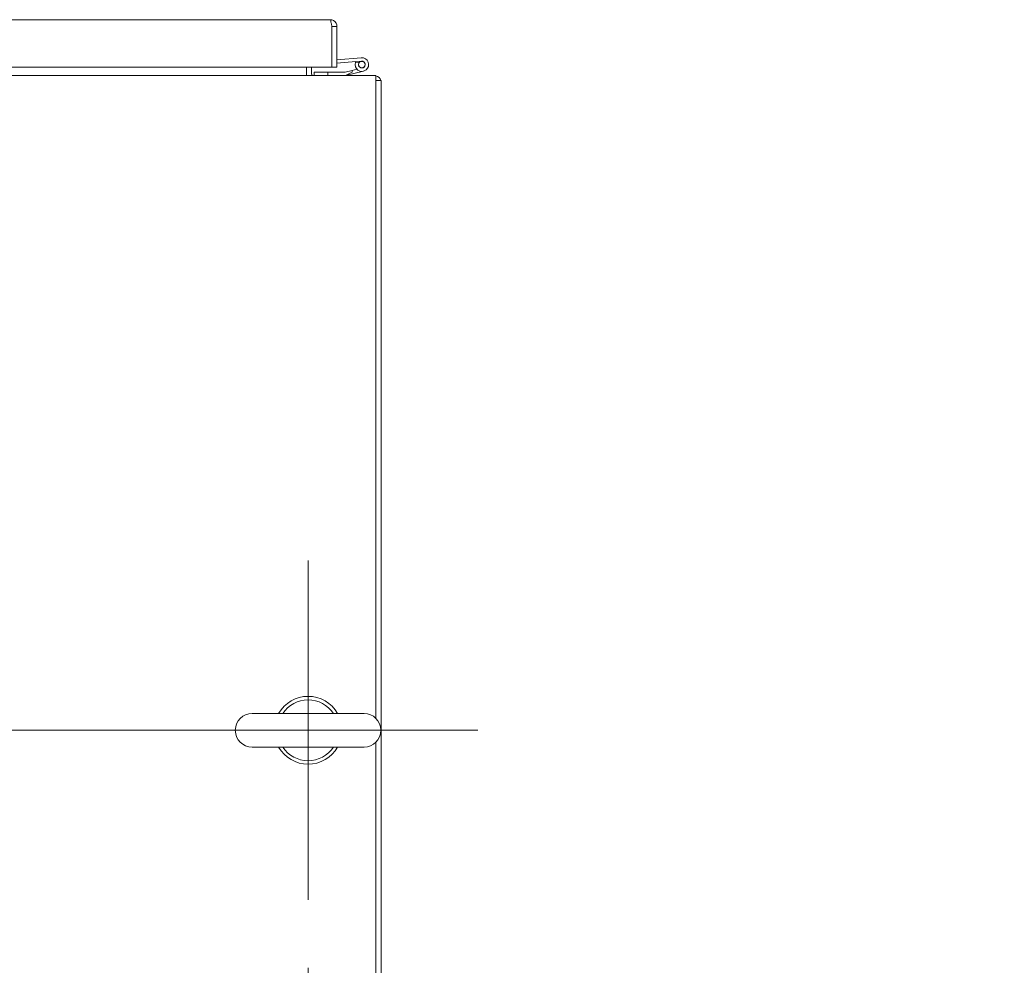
# Model space of a CAD drawing. Header units: inches. Extents: x 10 to 331, y 10 to 212.
# Tile 65 of 145: x 55 to 73, y 184 to 202. Entities that reach past the tile are written whole.
import ezdxf

# ---------------------------------------------------------------- set-up
doc = ezdxf.new("R2010")
doc.units = ezdxf.units.IN
doc.header["$LTSCALE"] = 20
doc.header["$MEASUREMENT"] = 0
for name, color, linetype, lineweight in [('Center Mark (ANSI)', 7, 'Continuous', 5), ('Centerline (ANSI)', 7, 'Continuous', 5), ('Dimension (ANSI)', 7, 'Continuous', 5), ('Symbol (ANSI)', 7, 'Continuous', 5), ('Visible (ANSI)', 7, 'Continuous', 5)]:
    doc.layers.add(name, color=color, linetype=linetype, lineweight=lineweight)
doc.styles.add('ROMANS', font='romans.shx')
doc.dimstyles.new('Default (ANSI)', dxfattribs={"dimscale": 20, "dimtxt": 0.065, "dimasz": 0.08, "dimexe": 0.125, "dimexo": 0.0625, "dimgap": 0.031496, "dimtad": 0, "dimtih": 1, "dimtoh": 1, "dimrnd": 1e-08, "dimzin": 0, "dimdsep": 46, "dimtxsty": 'ROMANS', "dimcen": 0.09, "dimdle": 0.393701, "dimclrd": 256, "dimclre": 256, "dimclrt": 256, "dimadec": 0, "dimazin": 0, "dimtfac": 1.538462, "dimtofl": 0, "dimtmove": 0, "dimatfit": 3, "dimfxl": 1, "dimtolj": 1, "dimtzin": 0, "dimlwd": -1, "dimlwe": -1, "dimarcsym": 0})
doc.dimstyles.new('Default (ANSI)$7', dxfattribs={"dimscale": 20, "dimtxt": 0.065, "dimasz": 0.098425, "dimexe": 0.125, "dimexo": 0.0625, "dimgap": 0.031496, "dimtad": 0, "dimtih": 1, "dimtoh": 1, "dimrnd": 1e-08, "dimzin": 0, "dimdsep": 46, "dimtxsty": 'ROMANS', "dimcen": 0.09, "dimdle": 0.393701, "dimclrd": 256, "dimclre": 256, "dimclrt": 256, "dimadec": 0, "dimazin": 0, "dimtfac": 1.538462, "dimtofl": 0, "dimtmove": 0, "dimatfit": 3, "dimfxl": 1, "dimtolj": 1, "dimtzin": 0, "dimlwd": -1, "dimlwe": -1, "dimarcsym": 0})

# ---------------------------------------------------------------- blocks, each defined once
blk = doc.blocks.new('*D12')
at = {"layer": 'Defpoints', "color": 0, "transparency": 16777216}
for p in [(33.225, 185.368), (60.663, 185.368), (60.663, 170.833)]:
    blk.add_point(p, dxfattribs=at)
at = {"layer": 'Dimension (ANSI)', "transparency": 16777216}
for p, q in [((33.225, 184.118), (33.225, 168.333)), ((60.663, 184.118), (60.663, 168.333)), ((34.825, 170.833), (43.451, 170.833)), ((59.063, 170.833), (49.972, 170.833))]:
    blk.add_line(p, q, dxfattribs=at)
for points in [[(34.825, 171.1), (34.825, 170.567), (33.225, 170.833)], [(59.063, 171.1), (59.063, 170.567), (60.663, 170.833)]]:
    blk.add_solid(points, dxfattribs=at)
at = {"layer": 'Dimension (ANSI)', "transparency": 16777216, "insert": (46.711, 170.833), "char_height": 1.3, "attachment_point": 5, "style": 'ROMANS'}
blk.add_mtext('\\A1;27.44', dxfattribs=at)

msp = doc.modelspace()

# ---------------------------------------------------------------- linework, layer by layer
at = {"layer": 'Center Mark (ANSI)', "linetype": 'Continuous'}
msp.add_line((60.663, 185.368), (60.663, 191.618), dxfattribs=at)
at = {"layer": 'Centerline (ANSI)', "linetype": 'Continuous'}
msp.add_line((63.788, 188.493), (30.1, 188.493), dxfattribs=at)
at = {"layer": 'Visible (ANSI)'}
for p, q in [((32.819, 201.582), (61.069, 201.582)), ((61.1, 201.457), (61.1, 200.707)), ((61.1, 201.334), (61.101, 201.334)), ((61.101, 201.457), (61.101, 200.707)), ((61.101, 201.457), (61.194, 201.457)), ((61.194, 200.707), (61.194, 201.457)), ((61.194, 200.84), (61.642, 200.88)), ((61.541, 200.811), (61.194, 200.78)), ((61.612, 200.802), (61.535, 200.795)), ((61.541, 200.81), (61.648, 200.817)), ((61.1, 200.707), (32.789, 200.707)), ((60.631, 200.707), (60.631, 200.586)), ((60.631, 200.586), (60.631, 200.555)), ((60.725, 200.586), (60.725, 200.707)), ((61.028, 200.618), (60.778, 200.618)), ((60.778, 200.618), (60.778, 200.555)), ((61.344, 200.618), (61.028, 200.618)), ((61.028, 200.555), (61.028, 200.618)), ((61.101, 200.707), (61.194, 200.707)), ((61.473, 200.648), (61.348, 200.618)), ((61.354, 200.555), (61.473, 200.618)), ((61.682, 200.633), (61.355, 200.555)), ((61.473, 200.648), (61.562, 200.669)), ((61.473, 200.618), (61.473, 200.648)), ((31.975, 200.555), (61.913, 200.555)), ((61.913, 200.43), (61.913, 200.555)), ((61.913, 200.461), (62.006, 200.461)), ((61.913, 200.43), (61.913, 188.711)), ((62.006, 176.524), (62.006, 200.461)), ((61.693, 188.803), (59.633, 188.803)), ((61.913, 188.274), (61.913, 176.555)), ((59.633, 188.183), (61.693, 188.183))]:
    msp.add_line(p, q, dxfattribs=at)
msp.add_circle((61.653, 200.755), 0.06, dxfattribs=at)
for centre, radius, start, end in [((61.103, 200.835), 0.0625, 267.0586, 267.7076), ((61.653, 200.755), 0.125, 161.2717, 95), ((61.653, 200.755), 0.125, 154.1089, 161.2717), ((61.653, 200.755), 0.125, 153.6677, 154.1089), ((61.653, 200.755), 0.0625, 131.4091, 95), ((61.653, 200.755), 0.0625, 95, 131.4091), ((60.756, 200.586), 0.125, 180, 194.4834), ((60.756, 200.586), 0.0312, 180, 270), ((61.344, 200.633), 0.015, 270, 283.4052), ((61.352, 200.57), 0.015, 270, 277.757), ((61.352, 200.57), 0.015, 277.757, 283.4052), ((61.881, 200.43), 0.125, 14.4834, 75.5166), ((60.663, 188.493), 0.625, 29.7357, 150.2643), ((60.663, 188.493), 0.56, 33.6124, 146.3876), ((59.633, 188.493), 0.31, 90, 270), ((61.693, 188.493), 0.31, 270, 90), ((60.663, 188.493), 0.625, 209.7357, 330.2643), ((60.663, 188.493), 0.56, 213.6124, 326.3876)]:
    msp.add_arc(centre, radius, start, end, dxfattribs=at)
for points, knots in [([(61.194, 201.457), (61.194, 201.501), (61.17, 201.544), (61.132, 201.566), (61.113, 201.576), (61.091, 201.582), (61.069, 201.582)], [0, 0, 0, 0, 1.04908, 1.04908, 1.04908, 1.570796, 1.570796, 1.570796, 1.570796]), ([(61.069, 201.582), (61.076, 201.582), (61.083, 201.557), (61.09, 201.52), (61.093, 201.501), (61.097, 201.479), (61.1, 201.457)], [0, 0, 0, 0, 1.04908, 1.04908, 1.04908, 1.570796, 1.570796, 1.570796, 1.570796]), ([(61.098, 201.47), (61.099, 201.467), (61.1, 201.463), (61.101, 201.46), (61.101, 201.459), (61.101, 201.458), (61.101, 201.457)], [1.1535244, 1.1535244, 1.1535244, 1.1535244, 1.4834748, 1.4834748, 1.4834748, 1.5707963, 1.5707963, 1.5707963, 1.5707963])]:
    msp.add_open_spline(points, degree=3, knots=knots, dxfattribs=at)

# ---------------------------------------------------------------- dimensions: what is measured, and where the dimension line sits
at = {"layer": 'Dimension (ANSI)'}
dim = msp.add_linear_dim(base=(60.663, 170.833), p1=(33.225, 185.368), p2=(60.663, 185.368), dimstyle='Default (ANSI)', override={"dimtih": 0, "dimtoh": 0, "dimdec": 2, "dimtp": 0, "dimtm": 0, "dimtdec": 2, "dimatfit": 1}, dxfattribs=at)
dim.commit()
dim.dimension.update_dxf_attribs({"geometry": '*D12', "text_midpoint": (46.711, 170.833), "dimtype": 160})

# ---------------------------------------------------------------- leaders
at = {"layer": 'Symbol (ANSI)', "annotation_type": 0, "has_hookline": 1, "hookline_direction": 1, "text_width": 18.008}
msp.add_leader([(100.247, 189.225), (93.245, 184.496), (91.276, 184.496)], dimstyle='Default (ANSI)$7', override={"dimtad": 0}, dxfattribs=at)

doc.saveas('drawing.dxf')
